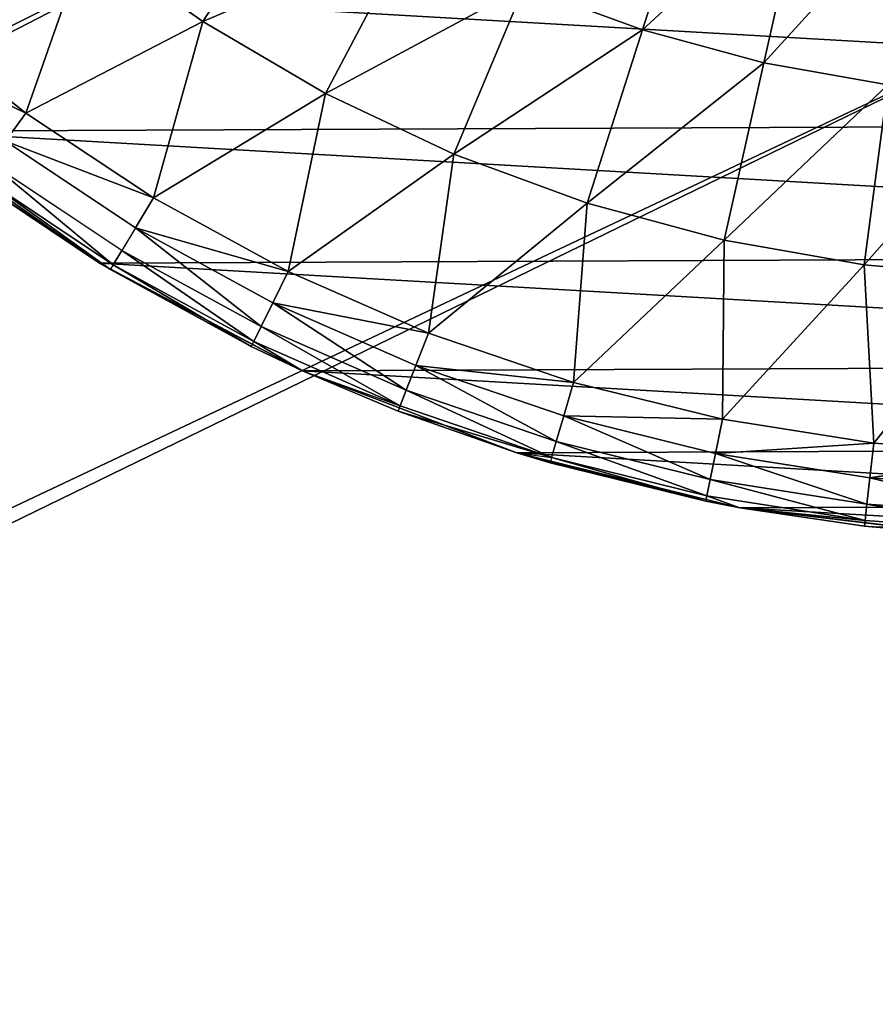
# Model space of a CAD drawing. Extents: x 0 to 602, y -131 to 3.
# Tile 47 of 167: x 259.46 to 260.74, y -10.55 to -9.07. Entities that reach past the tile are written whole.
import ezdxf

# ---------------------------------------------------------------- set-up
doc = ezdxf.new("R2010")
doc.units = 0
doc.header["$LTSCALE"] = 25.4
doc.layers.get('0').update_dxf_attribs({"color": 13, "linetype": 'CONTINUOUS'})

# ---------------------------------------------------------------- blocks, each defined once
blk = doc.blocks.new('PICASSO-LED-8131_STL')
at = {"color": 0}
for p, q in [((122.2805, 345.1346, 57.9121), (122.4785, 345.4169, 57.9121)), ((122.2805, 345.1346, 57.9121), (122.4785, 345.4169, 57.9121)), ((122.6489, 345.4253, 59.5367), (122.5055, 345.2452, 59.5367)), ((122.6489, 345.4253, 59.5367), (122.5055, 345.2452, 59.5367)), ((122.2707, 345.1185, 59.3086), (122.404, 345.3192, 59.3086)), ((122.2707, 345.1185, 59.3086), (122.404, 345.3192, 59.3086)), ((122.278, 345.1141, 59.3758), (122.4109, 345.3141, 59.3758)), ((122.278, 345.1141, 59.3758), (122.4109, 345.3141, 59.3758)), ((122.404, 345.3192, 59.3086), (122.2805, 345.1346, 57.9121)), ((122.404, 345.3192, 59.3086), (122.2805, 345.1346, 57.9121)), ((122.2994, 345.1012, 59.4388), (122.4311, 345.2995, 59.4388)), ((122.3335, 345.0806, 59.4936), (122.4633, 345.276, 59.4936)), ((122.5055, 345.2452, 59.5367), (122.4633, 345.276, 59.4936)), ((122.5055, 345.2452, 59.5367), (122.4633, 345.276, 59.4936)), ((122.5055, 345.2452, 59.5367), (122.3782, 345.0536, 59.5367)), ((122.5055, 345.2452, 59.5367), (122.3782, 345.0536, 59.5367)), ((122.5055, 345.2452, 59.5367), (122.7667, 345.1536, 59.6926)), ((122.5055, 345.2452, 59.5367), (122.7667, 345.1536, 59.6926)), ((122.5055, 345.2452, 59.5367), (122.6431, 344.9798, 59.6926)), ((122.5055, 345.2452, 59.5367), (122.6431, 344.9798, 59.6926)), ((122.7667, 345.1536, 59.6926), (122.6431, 344.9798, 59.6926)), ((122.7667, 345.1536, 59.6926), (122.6431, 344.9798, 59.6926)), ((122.1188, 344.8302, 57.9121), (122.2805, 345.1346, 57.9121)), ((122.1188, 344.8302, 57.9121), (122.2805, 345.1346, 57.9121)), ((122.2707, 345.1185, 59.3086), (122.2805, 345.1346, 57.9121)), ((122.2707, 345.1185, 59.3086), (122.2805, 345.1346, 57.9121)), ((122.2707, 345.1185, 59.3086), (122.1188, 344.8302, 57.9121)), ((122.2707, 345.1185, 59.3086), (122.1188, 344.8302, 57.9121)), ((122.1551, 344.9071, 59.3086), (122.2707, 345.1185, 59.3086)), ((122.1551, 344.9071, 59.3086), (122.2707, 345.1185, 59.3086)), ((122.278, 345.1141, 59.3758), (122.1628, 344.9033, 59.3758)), ((122.278, 345.1141, 59.3758), (122.1628, 344.9033, 59.3758)), ((122.2707, 345.1185, 59.3086), (122.278, 345.1141, 59.3758)), ((122.2707, 345.1185, 59.3086), (122.278, 345.1141, 59.3758)), ((122.2994, 345.1012, 59.4388), (122.278, 345.1141, 59.3758)), ((122.2994, 345.1012, 59.4388), (122.278, 345.1141, 59.3758)), ((122.2994, 345.1012, 59.4388), (122.1852, 344.8923, 59.4388)), ((122.2994, 345.1012, 59.4388), (122.1852, 344.8923, 59.4388)), ((122.3335, 345.0806, 59.4936), (122.2994, 345.1012, 59.4388)), ((122.3335, 345.0806, 59.4936), (122.2209, 344.8747, 59.4936)), ((122.3335, 345.0806, 59.4936), (122.2209, 344.8747, 59.4936)), ((122.3782, 345.0536, 59.5367), (122.3335, 345.0806, 59.4936)), ((122.3782, 345.0536, 59.5367), (122.3335, 345.0806, 59.4936)), ((122.3782, 345.0536, 59.5367), (122.2678, 344.8517, 59.5367)), ((122.3782, 345.0536, 59.5367), (122.2678, 344.8517, 59.5367)), ((122.3782, 345.0536, 59.5367), (122.6431, 344.9798, 59.6926)), ((122.3782, 345.0536, 59.5367), (122.6431, 344.9798, 59.6926)), ((122.3782, 345.0536, 59.5367), (122.5353, 344.7957, 59.6926)), ((122.3782, 345.0536, 59.5367), (122.5353, 344.7957, 59.6926)), ((122.6431, 344.9798, 59.6926), (122.5353, 344.7957, 59.6926)), ((122.6431, 344.9798, 59.6926), (122.5353, 344.7957, 59.6926)), ((122.8721, 344.8317, 59.832), (122.6431, 344.9798, 59.6926)), ((122.8721, 344.8317, 59.832), (122.6431, 344.9798, 59.6926)), ((122.1628, 344.9033, 59.3758), (122.0661, 344.6834, 59.3758)), ((122.1628, 344.9033, 59.3758), (122.0661, 344.6834, 59.3758)), ((122.1188, 344.8302, 59.3086), (122.1551, 344.9071, 59.3086)), ((122.1551, 344.9071, 59.3086), (122.1188, 344.8302, 57.9121)), ((122.1551, 344.9071, 59.3086), (122.1188, 344.8302, 57.9121)), ((122.1188, 344.8302, 59.3086), (122.1628, 344.9033, 59.3758)), ((122.1551, 344.9071, 59.3086), (122.1628, 344.9033, 59.3758)), ((122.1852, 344.8923, 59.4388), (122.1628, 344.9033, 59.3758)), ((122.1852, 344.8923, 59.4388), (122.1628, 344.9033, 59.3758)), ((122.1852, 344.8923, 59.4388), (122.0894, 344.6744, 59.4388)), ((122.1852, 344.8923, 59.4388), (122.0894, 344.6744, 59.4388)), ((122.2209, 344.8747, 59.4936), (122.1852, 344.8923, 59.4388)), ((122.2209, 344.8747, 59.4936), (122.1852, 344.8923, 59.4388)), ((122.2209, 344.8747, 59.4936), (122.1265, 344.6599, 59.4936)), ((122.2209, 344.8747, 59.4936), (122.1265, 344.6599, 59.4936)), ((122.2678, 344.8517, 59.5367), (122.2209, 344.8747, 59.4936)), ((122.2678, 344.8517, 59.5367), (122.2209, 344.8747, 59.4936)), ((122.2678, 344.8517, 59.5367), (122.1752, 344.641, 59.5367)), ((122.2678, 344.8517, 59.5367), (122.1752, 344.641, 59.5367)), ((122.2678, 344.8517, 59.5367), (122.5353, 344.7957, 59.6926)), ((122.2678, 344.8517, 59.5367), (122.5353, 344.7957, 59.6926)), ((122.2678, 344.8517, 59.5367), (122.4442, 344.6029, 59.6926)), ((122.2678, 344.8517, 59.5367), (122.4442, 344.6029, 59.6926)), ((121.9956, 344.5082, 57.9121), (122.1188, 344.8302, 57.9121)), ((121.9956, 344.5082, 57.9121), (122.1188, 344.8302, 57.9121)), ((122.1188, 344.8302, 57.9121), (122.0582, 344.6865, 59.3086)), ((122.0582, 344.6865, 59.3086), (122.1188, 344.8302, 59.3086)), ((122.1188, 344.8302, 57.9121), (122.0582, 344.6865, 59.3086)), ((122.1188, 344.8302, 59.3086), (122.0661, 344.6834, 59.3758)), ((122.1188, 344.8302, 59.3086), (122.1188, 344.8302, 57.9121)), ((122.1188, 344.8302, 59.3086), (122.1188, 344.8302, 57.9121)), ((122.5353, 344.7957, 59.6926), (122.4442, 344.6029, 59.6926)), ((122.5353, 344.7957, 59.6926), (122.4442, 344.6029, 59.6926)), ((122.7766, 344.6685, 59.832), (122.5353, 344.7957, 59.6926)), ((122.7766, 344.6685, 59.832), (122.5353, 344.7957, 59.6926)), ((122.0582, 344.6865, 59.3086), (121.9887, 344.4561, 59.3758)), ((122.0582, 344.6865, 59.3086), (121.9887, 344.4561, 59.3758)), ((122.0661, 344.6834, 59.3758), (121.9887, 344.4561, 59.3758)), ((122.0661, 344.6834, 59.3758), (121.9887, 344.4561, 59.3758)), ((121.9956, 344.5082, 57.9121), (122.0582, 344.6865, 59.3086)), ((121.9956, 344.5082, 57.9121), (122.0582, 344.6865, 59.3086)), ((121.9956, 344.5082, 59.3086), (122.0582, 344.6865, 59.3086)), ((121.9956, 344.5082, 59.3086), (122.0582, 344.6865, 59.3086)), ((122.0582, 344.6865, 59.3086), (122.0661, 344.6834, 59.3758)), ((122.0894, 344.6744, 59.4388), (122.0661, 344.6834, 59.3758)), ((122.0894, 344.6744, 59.4388), (122.0661, 344.6834, 59.3758)), ((122.0894, 344.6744, 59.4388), (122.0126, 344.4491, 59.4388)), ((122.0894, 344.6744, 59.4388), (122.0126, 344.4491, 59.4388)), ((122.1265, 344.6599, 59.4936), (122.0894, 344.6744, 59.4388)), ((122.1265, 344.6599, 59.4936), (122.0894, 344.6744, 59.4388)), ((122.1265, 344.6599, 59.4936), (122.0509, 344.4378, 59.4936)), ((122.1265, 344.6599, 59.4936), (122.0509, 344.4378, 59.4936)), ((122.1752, 344.641, 59.5367), (122.1265, 344.6599, 59.4936)), ((122.1752, 344.641, 59.5367), (122.1265, 344.6599, 59.4936)), ((122.1752, 344.641, 59.5367), (122.101, 344.4232, 59.5367)), ((122.1752, 344.641, 59.5367), (122.101, 344.4232, 59.5367)), ((122.1752, 344.641, 59.5367), (122.4442, 344.6029, 59.6926)), ((122.1752, 344.641, 59.5367), (122.4442, 344.6029, 59.6926)), ((122.1752, 344.641, 59.5367), (122.3706, 344.4028, 59.6926)), ((122.1752, 344.641, 59.5367), (122.3706, 344.4028, 59.6926)), ((122.4442, 344.6029, 59.6926), (122.3706, 344.4028, 59.6926)), ((122.4442, 344.6029, 59.6926), (122.3706, 344.4028, 59.6926)), ((122.6958, 344.4975, 59.832), (122.4442, 344.6029, 59.6926)), ((122.6958, 344.4975, 59.832), (122.4442, 344.6029, 59.6926)), ((121.913, 344.1735, 57.9121), (121.9956, 344.5082, 57.9121)), ((121.913, 344.1735, 57.9121), (121.9956, 344.5082, 57.9121)), ((121.9805, 344.4585, 59.3086), (121.9956, 344.5082, 57.9121)), ((121.9805, 344.4585, 59.3086), (121.9956, 344.5082, 57.9121)), ((121.9805, 344.4585, 59.3086), (121.9956, 344.5082, 59.3086)), ((121.9956, 344.5082, 59.3086), (121.9887, 344.4561, 59.3758)), ((121.9956, 344.5082, 57.9121), (121.9956, 344.5082, 59.3086)), ((121.9956, 344.5082, 57.9121), (121.9956, 344.5082, 59.3086)), ((122.6958, 344.4975, 59.832), (122.6305, 344.3199, 59.832)), ((122.6958, 344.4975, 59.832), (122.6305, 344.3199, 59.832)), ((121.9228, 344.2246, 59.3086), (121.9805, 344.4585, 59.3086)), ((121.9228, 344.2246, 59.3086), (121.9805, 344.4585, 59.3086)), ((121.9887, 344.4561, 59.3758), (121.9311, 344.2229, 59.3758)), ((121.9887, 344.4561, 59.3758), (121.9311, 344.2229, 59.3758)), ((121.9887, 344.4561, 59.3758), (121.9805, 344.4585, 59.3086)), ((121.9887, 344.4561, 59.3758), (122.0126, 344.4491, 59.4388)), ((121.9887, 344.4561, 59.3758), (122.0126, 344.4491, 59.4388)), ((122.0126, 344.4491, 59.4388), (121.9556, 344.218, 59.4388)), ((122.0126, 344.4491, 59.4388), (121.9556, 344.218, 59.4388)), ((122.0126, 344.4491, 59.4388), (122.0509, 344.4378, 59.4936)), ((122.0126, 344.4491, 59.4388), (122.0509, 344.4378, 59.4936)), ((122.0509, 344.4378, 59.4936), (121.9947, 344.2101, 59.4936)), ((122.0509, 344.4378, 59.4936), (121.9947, 344.2101, 59.4936)), ((122.0509, 344.4378, 59.4936), (122.101, 344.4232, 59.5367)), ((122.0509, 344.4378, 59.4936), (122.101, 344.4232, 59.5367)), ((122.101, 344.4232, 59.5367), (122.0459, 344.1997, 59.5367)), ((122.101, 344.4232, 59.5367), (122.0459, 344.1997, 59.5367)), ((122.101, 344.4232, 59.5367), (122.3706, 344.4028, 59.6926)), ((122.101, 344.4232, 59.5367), (122.3706, 344.4028, 59.6926)), ((122.101, 344.4232, 59.5367), (122.3149, 344.1969, 59.6926)), ((122.101, 344.4232, 59.5367), (122.3149, 344.1969, 59.6926)), ((122.3706, 344.4028, 59.6926), (122.3149, 344.1969, 59.6926)), ((122.3706, 344.4028, 59.6926), (122.3149, 344.1969, 59.6926)), ((122.6305, 344.3199, 59.832), (122.3706, 344.4028, 59.6926)), ((122.6305, 344.3199, 59.832), (122.3706, 344.4028, 59.6926)), ((122.6305, 344.3199, 59.832), (122.5811, 344.1374, 59.832)), ((122.6305, 344.3199, 59.832), (122.5811, 344.1374, 59.832)), ((122.898, 344.2347, 59.9544), (122.6305, 344.3199, 59.832)), ((122.898, 344.2347, 59.9544), (122.6305, 344.3199, 59.832)), ((121.8938, 343.9856, 59.3758), (121.9311, 344.2229, 59.3758)), ((121.8938, 343.9856, 59.3758), (121.9311, 344.2229, 59.3758)), ((121.913, 344.1735, 59.3086), (121.9228, 344.2246, 59.3086)), ((121.9228, 344.2246, 59.3086), (121.913, 344.1735, 57.9121)), ((121.9228, 344.2246, 59.3086), (121.913, 344.1735, 57.9121)), ((121.913, 344.1735, 59.3086), (121.9311, 344.2229, 59.3758)), ((121.9311, 344.2229, 59.3758), (121.9228, 344.2246, 59.3086)), ((121.9556, 344.218, 59.4388), (121.9311, 344.2229, 59.3758)), ((121.9556, 344.218, 59.4388), (121.9311, 344.2229, 59.3758)), ((121.9186, 343.9828, 59.4388), (121.9556, 344.218, 59.4388)), ((121.9186, 343.9828, 59.4388), (121.9556, 344.218, 59.4388)), ((121.9947, 344.2101, 59.4936), (121.9556, 344.218, 59.4388)), ((121.9947, 344.2101, 59.4936), (121.9556, 344.218, 59.4388)), ((121.9582, 343.9783, 59.4936), (121.9947, 344.2101, 59.4936)), ((121.9582, 343.9783, 59.4936), (121.9947, 344.2101, 59.4936)), ((122.0459, 344.1997, 59.5367), (121.9947, 344.2101, 59.4936)), ((122.0459, 344.1997, 59.5367), (121.9947, 344.2101, 59.4936)), ((122.0459, 344.1997, 59.5367), (122.0101, 343.9724, 59.5367)), ((122.0459, 344.1997, 59.5367), (122.0101, 343.9724, 59.5367)), ((122.0459, 344.1997, 59.5367), (122.3149, 344.1969, 59.6926)), ((122.0459, 344.1997, 59.5367), (122.3149, 344.1969, 59.6926)), ((122.0459, 344.1997, 59.5367), (122.2776, 343.9869, 59.6926)), ((122.0459, 344.1997, 59.5367), (122.2776, 343.9869, 59.6926)), ((122.3149, 344.1969, 59.6926), (122.2776, 343.9869, 59.6926)), ((122.3149, 344.1969, 59.6926), (122.2776, 343.9869, 59.6926)), ((122.5811, 344.1374, 59.832), (122.3149, 344.1969, 59.6926)), ((122.5811, 344.1374, 59.832), (122.3149, 344.1969, 59.6926)), ((121.8721, 343.8312, 57.9121), (121.913, 344.1735, 57.9121)), ((121.8721, 343.8312, 57.9121), (121.913, 344.1735, 57.9121)), ((121.913, 344.1735, 57.9121), (121.8853, 343.9866, 59.3086)), ((121.8853, 343.9866, 59.3086), (121.913, 344.1735, 59.3086)), ((121.913, 344.1735, 57.9121), (121.8853, 343.9866, 59.3086)), ((121.8853, 343.9866, 59.3086), (121.913, 344.1735, 59.3086)), ((121.8938, 343.9856, 59.3758), (121.913, 344.1735, 59.3086)), ((121.8938, 343.9856, 59.3758), (121.913, 344.1735, 59.3086)), ((121.913, 344.1735, 59.3086), (121.913, 344.1735, 57.9121)), ((121.913, 344.1735, 59.3086), (121.913, 344.1735, 57.9121)), ((122.5811, 344.1374, 59.832), (122.548, 343.9512, 59.832)), ((122.5811, 344.1374, 59.832), (122.548, 343.9512, 59.832)), ((122.8551, 344.0761, 59.9544), (122.5811, 344.1374, 59.832)), ((122.8551, 344.0761, 59.9544), (122.5811, 344.1374, 59.832)), ((121.8721, 343.8312, 57.9121), (121.8853, 343.9866, 59.3086)), ((121.8721, 343.8312, 57.9121), (121.8853, 343.9866, 59.3086)), ((121.8721, 343.8312, 59.3086), (121.8853, 343.9866, 59.3086)), ((121.8853, 343.9866, 59.3086), (121.877, 343.746, 59.3758)), ((121.8938, 343.9856, 59.3758), (121.877, 343.746, 59.3758)), ((121.8938, 343.9856, 59.3758), (121.877, 343.746, 59.3758)), ((121.8853, 343.9866, 59.3086), (121.8938, 343.9856, 59.3758)), ((121.8853, 343.9866, 59.3086), (121.8938, 343.9856, 59.3758)), ((121.9186, 343.9828, 59.4388), (121.8938, 343.9856, 59.3758)), ((121.9186, 343.9828, 59.4388), (121.8938, 343.9856, 59.3758)), ((121.9186, 343.9828, 59.4388), (121.902, 343.7453, 59.4388)), ((121.9186, 343.9828, 59.4388), (121.902, 343.7453, 59.4388)), ((121.9582, 343.9783, 59.4936), (121.9186, 343.9828, 59.4388)), ((121.9582, 343.9783, 59.4936), (121.9186, 343.9828, 59.4388)), ((122.0101, 343.9724, 59.5367), (122.2776, 343.9869, 59.6926)), ((122.0101, 343.9724, 59.5367), (122.2776, 343.9869, 59.6926)), ((122.2776, 343.9869, 59.6926), (122.259, 343.7745, 59.6926)), ((122.2776, 343.9869, 59.6926), (122.259, 343.7745, 59.6926)), ((122.548, 343.9512, 59.832), (122.2776, 343.9869, 59.6926)), ((122.548, 343.9512, 59.832), (122.2776, 343.9869, 59.6926)), ((121.9582, 343.9783, 59.4936), (121.9418, 343.7443, 59.4936)), ((121.9582, 343.9783, 59.4936), (121.9418, 343.7443, 59.4936)), ((122.0101, 343.9724, 59.5367), (121.9582, 343.9783, 59.4936)), ((122.0101, 343.9724, 59.5367), (121.9582, 343.9783, 59.4936)), ((122.0101, 343.9724, 59.5367), (121.994, 343.7429, 59.5367)), ((122.0101, 343.9724, 59.5367), (121.994, 343.7429, 59.5367)), ((122.0101, 343.9724, 59.5367), (122.259, 343.7745, 59.6926)), ((122.0101, 343.9724, 59.5367), (122.259, 343.7745, 59.6926))]:
    blk.add_line(p, q, dxfattribs=at)
mesh = blk.add_polyface(dxfattribs=at)
corners = [(109.6675, 236.1709, 57.9276), (122.6675, 263.6709, 57.9276), (109.6675, 371.1709, 57.9276), (122.9354, 262.6709, 57.9276), (134.6675, 236.1709, 57.9276), (123.6675, 261.9389, 57.9276), (124.6675, 261.6709, 57.9276), (125.6675, 261.9389, 57.9276), (126.3995, 262.6709, 57.9276), (126.6675, 263.6709, 57.9276), (126.6675, 343.6709, 57.9276), (122.9354, 344.6709, 57.9276), (134.6675, 371.1709, 57.9276), (122.6675, 343.6709, 57.9276), (123.6675, 345.403, 57.9276), (124.6675, 345.6709, 57.9276), (125.6675, 345.403, 57.9276), (126.3995, 344.6709, 57.9276), (122.9354, 264.6709, 57.9276), (122.9354, 342.6709, 57.9276), (123.6675, 341.9389, 57.9276), (123.6675, 265.403, 57.9276), (124.6675, 341.6709, 57.9276), (124.6675, 265.6709, 57.9276), (125.6675, 341.9389, 57.9276), (125.6675, 265.403, 57.9276), (126.3995, 342.6709, 57.9276), (126.3995, 264.6709, 57.9276)]
mesh.append_faces([[corners[k] for k in face] for face in [(0, 1, 2), (1, 0, 3), (3, 4, 5), (5, 4, 6), (6, 4, 7), (7, 4, 8), (8, 4, 9), (2, 11, 12), (11, 2, 13), (12, 10, 4), (18, 13, 1), (13, 18, 19), (19, 18, 20), (20, 21, 22), (22, 23, 24), (24, 25, 26), (26, 9, 10)]], dxfattribs={"vtx0": -1, "vtx1": -1, "color": 0})
mesh.append_faces([[corners[k] for k in face] for face in [(9, 4, 10), (13, 2, 1)]], dxfattribs={"vtx0": -1, "vtx1": -1, "vtx2": -1, "color": 0})
mesh.append_faces([[corners[k] for k in face] for face in [(3, 0, 4), (12, 11, 14), (12, 14, 15), (12, 15, 16), (12, 16, 17), (12, 17, 10), (20, 18, 21), (22, 21, 23), (24, 23, 25), (26, 25, 27), (26, 27, 9)]], dxfattribs={"vtx0": -1, "vtx2": -1, "color": 0})
mesh = blk.add_polyface(dxfattribs=at)
corners = [(134.6675, 371.1709, 0.9276), (109.6675, 236.1709, 0.9276), (109.6675, 371.1709, 0.9276), (134.6675, 236.1709, 0.9276)]
mesh.append_faces([[corners[k] for k in face] for face in [(0, 1, 2), (1, 0, 3)]], dxfattribs={"vtx0": -1, "color": 0})
mesh = blk.add_polyface(dxfattribs=at)
corners = [(109.6675, 370.3709, 57.1276), (122.6675, 343.6709, 57.1276), (109.6675, 236.9709, 57.1276), (122.9354, 344.6709, 57.1276), (134.6675, 370.3709, 57.1276), (123.6675, 345.403, 57.1276), (124.6675, 345.6709, 57.1276), (125.6675, 345.403, 57.1276), (126.3995, 344.6709, 57.1276), (126.6675, 343.6709, 57.1276), (126.6675, 263.6709, 57.1276), (122.9354, 262.6709, 57.1276), (134.6675, 236.9709, 57.1276), (122.6675, 263.6709, 57.1276), (123.6675, 261.9389, 57.1276), (124.6675, 261.6709, 57.1276), (125.6675, 261.9389, 57.1276), (126.3995, 262.6709, 57.1276), (122.9354, 342.6709, 57.1276), (122.9354, 264.6709, 57.1276), (123.6675, 341.9389, 57.1276), (123.6675, 265.403, 57.1276), (124.6675, 341.6709, 57.1276), (124.6675, 265.6709, 57.1276), (125.6675, 341.9389, 57.1276), (125.6675, 265.403, 57.1276), (126.3995, 342.6709, 57.1276), (126.3995, 264.6709, 57.1276)]
mesh.append_faces([[corners[k] for k in face] for face in [(0, 1, 2), (1, 0, 3), (3, 4, 5), (5, 4, 6), (6, 4, 7), (7, 4, 8), (8, 4, 9), (2, 11, 12), (11, 2, 13), (12, 10, 4), (18, 13, 1), (13, 18, 19), (19, 20, 21), (21, 22, 23), (23, 24, 25), (25, 26, 27), (27, 9, 10)]], dxfattribs={"vtx0": -1, "vtx1": -1, "color": 0})
mesh.append_faces([[corners[k] for k in face] for face in [(9, 4, 10), (13, 2, 1)]], dxfattribs={"vtx0": -1, "vtx1": -1, "vtx2": -1, "color": 0})
mesh.append_faces([[corners[k] for k in face] for face in [(3, 0, 4), (12, 11, 14), (12, 14, 15), (12, 15, 16), (12, 16, 17), (12, 17, 10), (19, 18, 20), (21, 20, 22), (23, 22, 24), (25, 24, 26), (27, 26, 9)]], dxfattribs={"vtx0": -1, "vtx2": -1, "color": 0})
mesh = blk.add_polyface(dxfattribs=at)
corners = [(134.6675, 236.9709, 1.7276), (109.6675, 370.3709, 1.7276), (109.6675, 236.9709, 1.7276), (134.6675, 370.3709, 1.7276)]
mesh.append_faces([[corners[k] for k in face] for face in [(0, 1, 2), (1, 0, 3)]], dxfattribs={"vtx0": -1, "color": 0})
mesh = blk.add_polyface(dxfattribs=at)
corners = [(121.913, 344.1735, 57.9121), (121.8736, 343.4865, 57.9121), (121.8721, 343.8312, 57.9121), (121.9174, 343.1445, 57.9121), (121.9956, 344.5082, 57.9121), (122.0029, 342.8106, 57.9121), (122.1188, 344.8302, 57.9121), (122.1289, 342.4897, 57.9121), (122.2805, 345.1346, 57.9121), (122.2933, 342.1866, 57.9121), (122.4785, 345.4169, 57.9121), (122.4937, 341.9061, 57.9121), (122.7096, 345.6726, 57.9121), (122.727, 341.6524, 57.9121), (122.9705, 345.8981, 57.9121), (122.9898, 341.4292, 57.9121), (123.069, 343.6013, 57.9121), (123.0948, 343.9652, 57.9121), (123.257, 346.0897, 57.9121), (123.2851, 344.4766, 57.9121), (123.565, 346.2447, 57.9121), (123.6363, 344.8943, 57.9121), (123.8896, 346.3607, 57.9121), (124.1073, 345.1696, 57.9121), (124.226, 346.4359, 57.9121), (124.6436, 345.2708, 57.9121), (124.5692, 346.4692, 57.9121), (124.9138, 346.4601, 57.9121), (125.1826, 345.1858, 57.9121), (125.2547, 346.4087, 57.9121), (125.6617, 344.9246, 57.9121), (125.5867, 346.3157, 57.9121), (125.9047, 346.1827, 57.9121), (126.0251, 344.5175, 57.9121), (126.204, 346.0117, 57.9121), (126.2307, 344.0121, 57.9121), (126.48, 345.8051, 57.9121), (126.2544, 343.4669, 57.9121), (123.278, 341.24, 57.9121), (123.1263, 343.2411, 57.9121), (123.2637, 342.9032, 57.9121), (123.4741, 342.6052, 57.9121), (123.5872, 341.0877, 57.9121), (123.9016, 342.2661, 57.9121), (123.9129, 340.9745, 57.9121), (124.4183, 342.0905, 57.9121), (124.25, 340.9022, 57.9121), (124.5934, 340.8719, 57.9121), (124.7827, 342.0751, 57.9121), (124.9379, 340.884, 57.9121), (125.3123, 342.2066, 57.9121), (125.2783, 340.9384, 57.9121), (125.6095, 341.0341, 57.9121), (125.475, 342.2896, 57.9121), (125.8922, 342.6414, 57.9121), (125.9264, 341.1699, 57.9121), (126.167, 343.1128, 57.9121), (126.2242, 341.3435, 57.9121), (126.4984, 341.5525, 57.9121), (126.7285, 345.5662, 57.9121), (126.7448, 341.7935, 57.9121), (126.9458, 345.2986, 57.9121), (126.9598, 342.063, 57.9121), (127.1286, 345.0062, 57.9121), (127.14, 342.3569, 57.9121), (127.274, 344.6937, 57.9121), (127.2828, 342.6707, 57.9121), (127.3799, 344.3656, 57.9121), (127.3858, 342.9997, 57.9121), (127.4448, 344.027, 57.9121), (127.4477, 343.3388, 57.9121), (127.4675, 343.683, 57.9121)]
mesh.append_faces([[corners[k] for k in face] for face in [(0, 1, 2), (70, 69, 71)]], dxfattribs={"vtx0": -1, "color": 0})
mesh.append_faces([[corners[k] for k in face] for face in [(1, 0, 3), (3, 4, 5), (5, 6, 7), (7, 8, 9), (9, 10, 11), (11, 12, 13), (13, 14, 15), (16, 14, 17), (17, 18, 19), (19, 20, 21), (21, 22, 23), (23, 24, 25), (25, 27, 28), (28, 29, 30), (30, 32, 33), (33, 34, 35), (35, 36, 37), (38, 41, 42), (42, 43, 44), (44, 45, 46), (46, 45, 47), (47, 48, 49), (49, 50, 51), (51, 50, 52), (52, 54, 55), (55, 56, 57), (57, 37, 58), (58, 59, 60), (60, 61, 62), (62, 63, 64), (64, 65, 66), (66, 67, 68), (68, 69, 70)]], dxfattribs={"vtx0": -1, "vtx1": -1, "color": 0})
mesh.append_faces([[corners[k] for k in face] for face in [(15, 14, 16), (58, 37, 36)]], dxfattribs={"vtx0": -1, "vtx1": -1, "vtx2": -1, "color": 0})
mesh.append_faces([[corners[k] for k in face] for face in [(3, 0, 4), (5, 4, 6), (7, 6, 8), (9, 8, 10), (11, 10, 12), (13, 12, 14), (17, 14, 18), (19, 18, 20), (21, 20, 22), (23, 22, 24), (25, 24, 26), (25, 26, 27), (28, 27, 29), (30, 29, 31), (30, 31, 32), (33, 32, 34), (35, 34, 36), (16, 38, 15), (38, 16, 39), (38, 39, 40), (38, 40, 41), (42, 41, 43), (44, 43, 45), (47, 45, 48), (49, 48, 50), (52, 50, 53), (52, 53, 54), (55, 54, 56), (57, 56, 37), (58, 36, 59), (60, 59, 61), (62, 61, 63), (64, 63, 65), (66, 65, 67), (68, 67, 69)]], dxfattribs={"vtx0": -1, "vtx2": -1, "color": 0})
mesh = blk.add_polyface(dxfattribs=at)
corners = [(122.5055, 345.2452, 59.5367), (122.6094, 345.4595, 59.4936), (122.4633, 345.276, 59.4936), (122.6489, 345.4253, 59.5367)]
mesh.append_faces([[corners[k] for k in face] for face in [(0, 1, 2), (1, 0, 3)]], dxfattribs={"vtx0": -1, "color": 0})
mesh = blk.add_polyface(dxfattribs=at)
corners = [(122.4785, 345.4169, 57.9121), (122.2805, 345.1346, 57.9121), (122.404, 345.3192, 59.3086)]
mesh.append_faces([[corners[k] for k in face] for face in [(0, 1, 2)]], dxfattribs={"color": 0})
mesh = blk.add_polyface(dxfattribs=at)
corners = [(122.7667, 345.1536, 59.6926), (122.6489, 345.4253, 59.5367), (122.5055, 345.2452, 59.5367)]
mesh.append_faces([[corners[k] for k in face] for face in [(0, 1, 2)]], dxfattribs={"color": 0})
mesh = blk.add_polyface(dxfattribs=at)
corners = [(122.404, 345.3192, 59.3086), (122.2805, 345.1346, 57.9121), (122.2707, 345.1185, 59.3086)]
mesh.append_faces([[corners[k] for k in face] for face in [(0, 1, 2)]], dxfattribs={"color": 0})
mesh = blk.add_polyface(dxfattribs=at)
corners = [(122.4109, 345.3141, 59.3758), (122.2707, 345.1185, 59.3086), (122.278, 345.1141, 59.3758), (122.404, 345.3192, 59.3086)]
mesh.append_faces([[corners[k] for k in face] for face in [(0, 1, 2), (1, 0, 3)]], dxfattribs={"vtx0": -1, "color": 0})
mesh = blk.add_polyface(dxfattribs=at)
corners = [(122.4311, 345.2995, 59.4388), (122.278, 345.1141, 59.3758), (122.2994, 345.1012, 59.4388), (122.4109, 345.3141, 59.3758)]
mesh.append_faces([[corners[k] for k in face] for face in [(0, 1, 2), (1, 0, 3)]], dxfattribs={"vtx0": -1, "color": 0})
mesh = blk.add_polyface(dxfattribs=at)
corners = [(122.3782, 345.0536, 59.5367), (122.4633, 345.276, 59.4936), (122.3335, 345.0806, 59.4936), (122.5055, 345.2452, 59.5367)]
mesh.append_faces([[corners[k] for k in face] for face in [(0, 1, 2), (1, 0, 3)]], dxfattribs={"vtx0": -1, "color": 0})
mesh = blk.add_polyface(dxfattribs=at)
corners = [(122.6431, 344.9798, 59.6926), (122.5055, 345.2452, 59.5367), (122.3782, 345.0536, 59.5367)]
mesh.append_faces([[corners[k] for k in face] for face in [(0, 1, 2)]], dxfattribs={"color": 0})
mesh = blk.add_polyface(dxfattribs=at)
corners = [(122.7667, 345.1536, 59.6926), (122.5055, 345.2452, 59.5367), (122.6431, 344.9798, 59.6926)]
mesh.append_faces([[corners[k] for k in face] for face in [(0, 1, 2)]], dxfattribs={"color": 0})
mesh = blk.add_polyface(dxfattribs=at)
corners = [(122.8721, 344.8317, 59.832), (122.7667, 345.1536, 59.6926), (122.6431, 344.9798, 59.6926), (122.9817, 344.9858, 59.832)]
mesh.append_faces([[corners[k] for k in face] for face in [(0, 1, 2), (1, 0, 3)]], dxfattribs={"vtx0": -1, "color": 0})
mesh = blk.add_polyface(dxfattribs=at)
corners = [(122.2805, 345.1346, 57.9121), (122.1188, 344.8302, 57.9121), (122.2707, 345.1185, 59.3086)]
mesh.append_faces([[corners[k] for k in face] for face in [(0, 1, 2)]], dxfattribs={"color": 0})
mesh = blk.add_polyface(dxfattribs=at)
corners = [(122.2707, 345.1185, 59.3086), (122.1188, 344.8302, 57.9121), (122.1551, 344.9071, 59.3086)]
mesh.append_faces([[corners[k] for k in face] for face in [(0, 1, 2)]], dxfattribs={"color": 0})
mesh = blk.add_polyface(dxfattribs=at)
corners = [(122.278, 345.1141, 59.3758), (122.1551, 344.9071, 59.3086), (122.1628, 344.9033, 59.3758), (122.2707, 345.1185, 59.3086)]
mesh.append_faces([[corners[k] for k in face] for face in [(0, 1, 2), (1, 0, 3)]], dxfattribs={"vtx0": -1, "color": 0})
mesh = blk.add_polyface(dxfattribs=at)
corners = [(122.2994, 345.1012, 59.4388), (122.1628, 344.9033, 59.3758), (122.1852, 344.8923, 59.4388), (122.278, 345.1141, 59.3758)]
mesh.append_faces([[corners[k] for k in face] for face in [(0, 1, 2), (1, 0, 3)]], dxfattribs={"vtx0": -1, "color": 0})
mesh = blk.add_polyface(dxfattribs=at)
corners = [(122.3335, 345.0806, 59.4936), (122.1852, 344.8923, 59.4388), (122.2209, 344.8747, 59.4936), (122.2994, 345.1012, 59.4388)]
mesh.append_faces([[corners[k] for k in face] for face in [(0, 1, 2), (1, 0, 3)]], dxfattribs={"vtx0": -1, "color": 0})
mesh = blk.add_polyface(dxfattribs=at)
corners = [(122.2678, 344.8517, 59.5367), (122.3335, 345.0806, 59.4936), (122.2209, 344.8747, 59.4936), (122.3782, 345.0536, 59.5367)]
mesh.append_faces([[corners[k] for k in face] for face in [(0, 1, 2), (1, 0, 3)]], dxfattribs={"vtx0": -1, "color": 0})
mesh = blk.add_polyface(dxfattribs=at)
corners = [(122.5353, 344.7957, 59.6926), (122.3782, 345.0536, 59.5367), (122.2678, 344.8517, 59.5367)]
mesh.append_faces([[corners[k] for k in face] for face in [(0, 1, 2)]], dxfattribs={"color": 0})
mesh = blk.add_polyface(dxfattribs=at)
corners = [(122.6431, 344.9798, 59.6926), (122.3782, 345.0536, 59.5367), (122.5353, 344.7957, 59.6926)]
mesh.append_faces([[corners[k] for k in face] for face in [(0, 1, 2)]], dxfattribs={"color": 0})
mesh = blk.add_polyface(dxfattribs=at)
corners = [(122.7766, 344.6685, 59.832), (122.6431, 344.9798, 59.6926), (122.5353, 344.7957, 59.6926), (122.8721, 344.8317, 59.832)]
mesh.append_faces([[corners[k] for k in face] for face in [(0, 1, 2), (1, 0, 3)]], dxfattribs={"vtx0": -1, "color": 0})
mesh = blk.add_polyface(dxfattribs=at)
corners = [(122.1852, 344.8923, 59.4388), (122.0661, 344.6834, 59.3758), (122.0894, 344.6744, 59.4388), (122.1628, 344.9033, 59.3758)]
mesh.append_faces([[corners[k] for k in face] for face in [(0, 1, 2), (1, 0, 3)]], dxfattribs={"vtx0": -1, "color": 0})
mesh = blk.add_polyface(dxfattribs=at)
corners = [(122.1628, 344.9033, 59.3758), (122.1188, 344.8302, 59.3086), (122.0661, 344.6834, 59.3758)]
mesh.append_faces([[corners[k] for k in face] for face in [(0, 1, 2)]], dxfattribs={"color": 0})
mesh = blk.add_polyface(dxfattribs=at)
corners = [(122.1551, 344.9071, 59.3086), (122.1188, 344.8302, 57.9121), (122.1188, 344.8302, 59.3086)]
mesh.append_faces([[corners[k] for k in face] for face in [(0, 1, 2)]], dxfattribs={"color": 0})
mesh = blk.add_polyface(dxfattribs=at)
corners = [(122.2209, 344.8747, 59.4936), (122.0894, 344.6744, 59.4388), (122.1265, 344.6599, 59.4936), (122.1852, 344.8923, 59.4388)]
mesh.append_faces([[corners[k] for k in face] for face in [(0, 1, 2), (1, 0, 3)]], dxfattribs={"vtx0": -1, "color": 0})
mesh = blk.add_polyface(dxfattribs=at)
corners = [(122.1752, 344.641, 59.5367), (122.2209, 344.8747, 59.4936), (122.1265, 344.6599, 59.4936), (122.2678, 344.8517, 59.5367)]
mesh.append_faces([[corners[k] for k in face] for face in [(0, 1, 2), (1, 0, 3)]], dxfattribs={"vtx0": -1, "color": 0})
mesh = blk.add_polyface(dxfattribs=at)
corners = [(122.4442, 344.6029, 59.6926), (122.2678, 344.8517, 59.5367), (122.1752, 344.641, 59.5367)]
mesh.append_faces([[corners[k] for k in face] for face in [(0, 1, 2)]], dxfattribs={"color": 0})
mesh = blk.add_polyface(dxfattribs=at)
corners = [(122.5353, 344.7957, 59.6926), (122.2678, 344.8517, 59.5367), (122.4442, 344.6029, 59.6926)]
mesh.append_faces([[corners[k] for k in face] for face in [(0, 1, 2)]], dxfattribs={"color": 0})
mesh = blk.add_polyface(dxfattribs=at)
corners = [(122.1188, 344.8302, 57.9121), (121.9956, 344.5082, 57.9121), (122.0582, 344.6865, 59.3086)]
mesh.append_faces([[corners[k] for k in face] for face in [(0, 1, 2)]], dxfattribs={"color": 0})
mesh = blk.add_polyface(dxfattribs=at)
corners = [(122.1188, 344.8302, 57.9121), (122.0582, 344.6865, 59.3086), (122.1188, 344.8302, 59.3086)]
mesh.append_faces([[corners[k] for k in face] for face in [(0, 1, 2)]], dxfattribs={"color": 0})
mesh = blk.add_polyface(dxfattribs=at)
corners = [(122.6958, 344.4975, 59.832), (122.5353, 344.7957, 59.6926), (122.4442, 344.6029, 59.6926), (122.7766, 344.6685, 59.832)]
mesh.append_faces([[corners[k] for k in face] for face in [(0, 1, 2), (1, 0, 3)]], dxfattribs={"vtx0": -1, "color": 0})
mesh = blk.add_polyface(dxfattribs=at)
corners = [(122.0582, 344.6865, 59.3086), (121.9887, 344.4561, 59.3758), (122.0661, 344.6834, 59.3758)]
mesh.append_faces([[corners[k] for k in face] for face in [(0, 1, 2)]], dxfattribs={"color": 0})
mesh = blk.add_polyface(dxfattribs=at)
corners = [(122.0582, 344.6865, 59.3086), (121.9956, 344.5082, 59.3086), (121.9887, 344.4561, 59.3758)]
mesh.append_faces([[corners[k] for k in face] for face in [(0, 1, 2)]], dxfattribs={"color": 0})
mesh = blk.add_polyface(dxfattribs=at)
corners = [(122.0894, 344.6744, 59.4388), (121.9887, 344.4561, 59.3758), (122.0126, 344.4491, 59.4388), (122.0661, 344.6834, 59.3758)]
mesh.append_faces([[corners[k] for k in face] for face in [(0, 1, 2), (1, 0, 3)]], dxfattribs={"vtx0": -1, "color": 0})
mesh = blk.add_polyface(dxfattribs=at)
corners = [(122.0582, 344.6865, 59.3086), (121.9956, 344.5082, 57.9121), (121.9956, 344.5082, 59.3086)]
mesh.append_faces([[corners[k] for k in face] for face in [(0, 1, 2)]], dxfattribs={"color": 0})
mesh = blk.add_polyface(dxfattribs=at)
corners = [(122.1265, 344.6599, 59.4936), (122.0126, 344.4491, 59.4388), (122.0509, 344.4378, 59.4936), (122.0894, 344.6744, 59.4388)]
mesh.append_faces([[corners[k] for k in face] for face in [(0, 1, 2), (1, 0, 3)]], dxfattribs={"vtx0": -1, "color": 0})
mesh = blk.add_polyface(dxfattribs=at)
corners = [(122.101, 344.4232, 59.5367), (122.1265, 344.6599, 59.4936), (122.0509, 344.4378, 59.4936), (122.1752, 344.641, 59.5367)]
mesh.append_faces([[corners[k] for k in face] for face in [(0, 1, 2), (1, 0, 3)]], dxfattribs={"vtx0": -1, "color": 0})
mesh = blk.add_polyface(dxfattribs=at)
corners = [(122.3706, 344.4028, 59.6926), (122.1752, 344.641, 59.5367), (122.101, 344.4232, 59.5367)]
mesh.append_faces([[corners[k] for k in face] for face in [(0, 1, 2)]], dxfattribs={"color": 0})
mesh = blk.add_polyface(dxfattribs=at)
corners = [(122.4442, 344.6029, 59.6926), (122.1752, 344.641, 59.5367), (122.3706, 344.4028, 59.6926)]
mesh.append_faces([[corners[k] for k in face] for face in [(0, 1, 2)]], dxfattribs={"color": 0})
mesh = blk.add_polyface(dxfattribs=at)
corners = [(122.6305, 344.3199, 59.832), (122.4442, 344.6029, 59.6926), (122.3706, 344.4028, 59.6926), (122.6958, 344.4975, 59.832)]
mesh.append_faces([[corners[k] for k in face] for face in [(0, 1, 2), (1, 0, 3)]], dxfattribs={"vtx0": -1, "color": 0})
mesh = blk.add_polyface(dxfattribs=at)
corners = [(121.9228, 344.2246, 59.3086), (121.9956, 344.5082, 57.9121), (121.913, 344.1735, 57.9121), (121.9805, 344.4585, 59.3086)]
mesh.append_faces([[corners[k] for k in face] for face in [(0, 1, 2), (1, 0, 3)]], dxfattribs={"vtx0": -1, "color": 0})
mesh = blk.add_polyface(dxfattribs=at)
corners = [(121.9956, 344.5082, 57.9121), (121.9805, 344.4585, 59.3086), (121.9956, 344.5082, 59.3086)]
mesh.append_faces([[corners[k] for k in face] for face in [(0, 1, 2)]], dxfattribs={"color": 0})
mesh = blk.add_polyface(dxfattribs=at)
corners = [(122.898, 344.2347, 59.9544), (122.6958, 344.4975, 59.832), (122.6305, 344.3199, 59.832), (122.9548, 344.3889, 59.9544)]
mesh.append_faces([[corners[k] for k in face] for face in [(0, 1, 2), (1, 0, 3)]], dxfattribs={"vtx0": -1, "color": 0})
mesh = blk.add_polyface(dxfattribs=at)
corners = [(121.9887, 344.4561, 59.3758), (121.9228, 344.2246, 59.3086), (121.9311, 344.2229, 59.3758), (121.9805, 344.4585, 59.3086)]
mesh.append_faces([[corners[k] for k in face] for face in [(0, 1, 2), (1, 0, 3)]], dxfattribs={"vtx0": -1, "color": 0})
mesh = blk.add_polyface(dxfattribs=at)
corners = [(122.0126, 344.4491, 59.4388), (121.9311, 344.2229, 59.3758), (121.9556, 344.218, 59.4388), (121.9887, 344.4561, 59.3758)]
mesh.append_faces([[corners[k] for k in face] for face in [(0, 1, 2), (1, 0, 3)]], dxfattribs={"vtx0": -1, "color": 0})
mesh = blk.add_polyface(dxfattribs=at)
corners = [(122.0509, 344.4378, 59.4936), (121.9556, 344.218, 59.4388), (121.9947, 344.2101, 59.4936), (122.0126, 344.4491, 59.4388)]
mesh.append_faces([[corners[k] for k in face] for face in [(0, 1, 2), (1, 0, 3)]], dxfattribs={"vtx0": -1, "color": 0})
mesh = blk.add_polyface(dxfattribs=at)
corners = [(122.0459, 344.1997, 59.5367), (122.0509, 344.4378, 59.4936), (121.9947, 344.2101, 59.4936), (122.101, 344.4232, 59.5367)]
mesh.append_faces([[corners[k] for k in face] for face in [(0, 1, 2), (1, 0, 3)]], dxfattribs={"vtx0": -1, "color": 0})
mesh = blk.add_polyface(dxfattribs=at)
corners = [(122.3149, 344.1969, 59.6926), (122.101, 344.4232, 59.5367), (122.0459, 344.1997, 59.5367)]
mesh.append_faces([[corners[k] for k in face] for face in [(0, 1, 2)]], dxfattribs={"color": 0})
mesh = blk.add_polyface(dxfattribs=at)
corners = [(122.3706, 344.4028, 59.6926), (122.101, 344.4232, 59.5367), (122.3149, 344.1969, 59.6926)]
mesh.append_faces([[corners[k] for k in face] for face in [(0, 1, 2)]], dxfattribs={"color": 0})
mesh = blk.add_polyface(dxfattribs=at)
corners = [(122.5811, 344.1374, 59.832), (122.3706, 344.4028, 59.6926), (122.3149, 344.1969, 59.6926), (122.6305, 344.3199, 59.832)]
mesh.append_faces([[corners[k] for k in face] for face in [(0, 1, 2), (1, 0, 3)]], dxfattribs={"vtx0": -1, "color": 0})
mesh = blk.add_polyface(dxfattribs=at)
corners = [(122.8551, 344.0761, 59.9544), (122.6305, 344.3199, 59.832), (122.5811, 344.1374, 59.832), (122.898, 344.2347, 59.9544)]
mesh.append_faces([[corners[k] for k in face] for face in [(0, 1, 2), (1, 0, 3)]], dxfattribs={"vtx0": -1, "color": 0})
mesh = blk.add_polyface(dxfattribs=at)
corners = [(121.9311, 344.2229, 59.3758), (121.913, 344.1735, 59.3086), (121.8938, 343.9856, 59.3758)]
mesh.append_faces([[corners[k] for k in face] for face in [(0, 1, 2)]], dxfattribs={"color": 0})
mesh = blk.add_polyface(dxfattribs=at)
corners = [(121.9556, 344.218, 59.4388), (121.8938, 343.9856, 59.3758), (121.9186, 343.9828, 59.4388), (121.9311, 344.2229, 59.3758)]
mesh.append_faces([[corners[k] for k in face] for face in [(0, 1, 2), (1, 0, 3)]], dxfattribs={"vtx0": -1, "color": 0})
mesh = blk.add_polyface(dxfattribs=at)
corners = [(121.9228, 344.2246, 59.3086), (121.913, 344.1735, 57.9121), (121.913, 344.1735, 59.3086)]
mesh.append_faces([[corners[k] for k in face] for face in [(0, 1, 2)]], dxfattribs={"color": 0})
mesh = blk.add_polyface(dxfattribs=at)
corners = [(121.9947, 344.2101, 59.4936), (121.9186, 343.9828, 59.4388), (121.9582, 343.9783, 59.4936), (121.9556, 344.218, 59.4388)]
mesh.append_faces([[corners[k] for k in face] for face in [(0, 1, 2), (1, 0, 3)]], dxfattribs={"vtx0": -1, "color": 0})
mesh = blk.add_polyface(dxfattribs=at)
corners = [(122.0101, 343.9724, 59.5367), (121.9947, 344.2101, 59.4936), (121.9582, 343.9783, 59.4936), (122.0459, 344.1997, 59.5367)]
mesh.append_faces([[corners[k] for k in face] for face in [(0, 1, 2), (1, 0, 3)]], dxfattribs={"vtx0": -1, "color": 0})
mesh = blk.add_polyface(dxfattribs=at)
corners = [(122.2776, 343.9869, 59.6926), (122.0459, 344.1997, 59.5367), (122.0101, 343.9724, 59.5367)]
mesh.append_faces([[corners[k] for k in face] for face in [(0, 1, 2)]], dxfattribs={"color": 0})
mesh = blk.add_polyface(dxfattribs=at)
corners = [(122.3149, 344.1969, 59.6926), (122.0459, 344.1997, 59.5367), (122.2776, 343.9869, 59.6926)]
mesh.append_faces([[corners[k] for k in face] for face in [(0, 1, 2)]], dxfattribs={"color": 0})
mesh = blk.add_polyface(dxfattribs=at)
corners = [(122.548, 343.9512, 59.832), (122.3149, 344.1969, 59.6926), (122.2776, 343.9869, 59.6926), (122.5811, 344.1374, 59.832)]
mesh.append_faces([[corners[k] for k in face] for face in [(0, 1, 2), (1, 0, 3)]], dxfattribs={"vtx0": -1, "color": 0})
mesh = blk.add_polyface(dxfattribs=at)
corners = [(121.913, 344.1735, 57.9121), (121.8721, 343.8312, 57.9121), (121.8853, 343.9866, 59.3086)]
mesh.append_faces([[corners[k] for k in face] for face in [(0, 1, 2)]], dxfattribs={"color": 0})
mesh = blk.add_polyface(dxfattribs=at)
corners = [(121.913, 344.1735, 57.9121), (121.8853, 343.9866, 59.3086), (121.913, 344.1735, 59.3086)]
mesh.append_faces([[corners[k] for k in face] for face in [(0, 1, 2)]], dxfattribs={"color": 0})
mesh = blk.add_polyface(dxfattribs=at)
corners = [(121.913, 344.1735, 59.3086), (121.8853, 343.9866, 59.3086), (121.8938, 343.9856, 59.3758)]
mesh.append_faces([[corners[k] for k in face] for face in [(0, 1, 2)]], dxfattribs={"color": 0})
mesh = blk.add_polyface(dxfattribs=at)
corners = [(122.8264, 343.9144, 59.9544), (122.5811, 344.1374, 59.832), (122.548, 343.9512, 59.832), (122.8551, 344.0761, 59.9544)]
mesh.append_faces([[corners[k] for k in face] for face in [(0, 1, 2), (1, 0, 3)]], dxfattribs={"vtx0": -1, "color": 0})
mesh = blk.add_polyface(dxfattribs=at)
corners = [(121.8853, 343.9866, 59.3086), (121.8721, 343.8312, 57.9121), (121.8721, 343.8312, 59.3086)]
mesh.append_faces([[corners[k] for k in face] for face in [(0, 1, 2)]], dxfattribs={"color": 0})
mesh = blk.add_polyface(dxfattribs=at)
corners = [(121.8853, 343.9866, 59.3086), (121.877, 343.746, 59.3758), (121.8938, 343.9856, 59.3758)]
mesh.append_faces([[corners[k] for k in face] for face in [(0, 1, 2)]], dxfattribs={"color": 0})
mesh = blk.add_polyface(dxfattribs=at)
corners = [(121.9186, 343.9828, 59.4388), (121.877, 343.746, 59.3758), (121.902, 343.7453, 59.4388), (121.8938, 343.9856, 59.3758)]
mesh.append_faces([[corners[k] for k in face] for face in [(0, 1, 2), (1, 0, 3)]], dxfattribs={"vtx0": -1, "color": 0})
mesh = blk.add_polyface(dxfattribs=at)
corners = [(121.9582, 343.9783, 59.4936), (121.902, 343.7453, 59.4388), (121.9418, 343.7443, 59.4936), (121.9186, 343.9828, 59.4388)]
mesh.append_faces([[corners[k] for k in face] for face in [(0, 1, 2), (1, 0, 3)]], dxfattribs={"vtx0": -1, "color": 0})
mesh = blk.add_polyface(dxfattribs=at)
corners = [(122.2776, 343.9869, 59.6926), (122.0101, 343.9724, 59.5367), (122.259, 343.7745, 59.6926)]
mesh.append_faces([[corners[k] for k in face] for face in [(0, 1, 2)]], dxfattribs={"color": 0})
mesh = blk.add_polyface(dxfattribs=at)
corners = [(122.5315, 343.7628, 59.832), (122.2776, 343.9869, 59.6926), (122.259, 343.7745, 59.6926), (122.548, 343.9512, 59.832)]
mesh.append_faces([[corners[k] for k in face] for face in [(0, 1, 2), (1, 0, 3)]], dxfattribs={"vtx0": -1, "color": 0})
mesh = blk.add_polyface(dxfattribs=at)
corners = [(121.994, 343.7429, 59.5367), (121.9582, 343.9783, 59.4936), (121.9418, 343.7443, 59.4936), (122.0101, 343.9724, 59.5367)]
mesh.append_faces([[corners[k] for k in face] for face in [(0, 1, 2), (1, 0, 3)]], dxfattribs={"vtx0": -1, "color": 0})
mesh = blk.add_polyface(dxfattribs=at)
corners = [(122.259, 343.7745, 59.6926), (122.0101, 343.9724, 59.5367), (121.994, 343.7429, 59.5367)]
mesh.append_faces([[corners[k] for k in face] for face in [(0, 1, 2)]], dxfattribs={"color": 0})

msp = doc.modelspace()

# ---------------------------------------------------------------- block references
at = {"color": 8, "rotation": 90.00000000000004}
msp.add_blockref('PICASSO-LED-8131_STL', (604.715, -131.72, -0.9276), dxfattribs=at)

doc.saveas('drawing.dxf')
